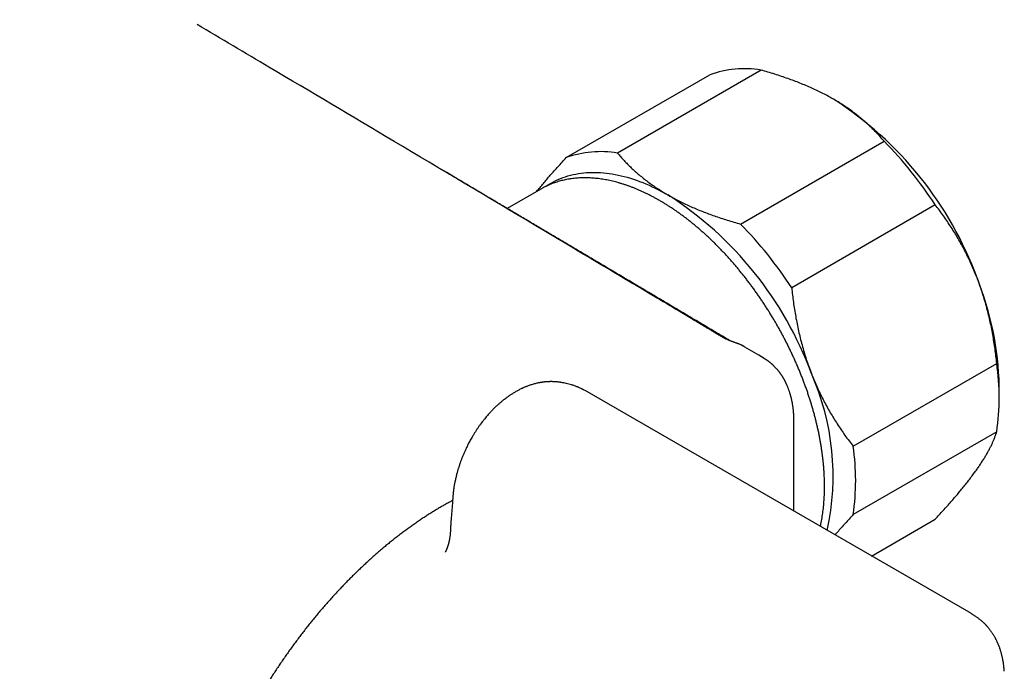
# Model space of a CAD drawing. Header units: millimetres. Extents: x 8 to 907, y 12 to 438.
# Tile 11 of 14: x 831 to 894, y 82 to 124. Entities that reach past the tile are written whole.
import ezdxf

# ---------------------------------------------------------------- set-up
doc = ezdxf.new("R2010")
doc.units = ezdxf.units.MM

msp = doc.modelspace()

# ---------------------------------------------------------------- linework, layer by layer
at = {"color": 7, "linetype": 'Continuous', "lineweight": 30}
for p, q in [((878.266, 120.417), (869.073, 115.11)), ((865.793, 114.817), (874.985, 120.123)), ((876.947, 110.564), (886.14, 115.871)), ((864.309, 112.883), (864.167, 112.804)), ((864.167, 112.804), (862.012, 111.56)), ((889.42, 111.791), (880.227, 106.484)), ((878.457, 101.964), (878.461, 101.962)), ((884.164, 96.337), (893.357, 101.643)), ((891.582, 85.712), (867, 99.903)), ((893.516, 99.364), (893.516, 100.181)), ((880.374, 92.183), (880.374, 97.916)), ((893.357, 97.27), (884.164, 91.963)), ((858.421, 91.646), (858.421, 91.644)), ((885.342, 89.314), (889.42, 91.668))]:
    msp.add_line(p, q, dxfattribs=at)
at = {"color": 7, "linetype": 'Continuous', "lineweight": 30, "flags": 128}
for points in [[(864.499, 112.981), (864.557, 113.02), (864.697, 113.108), (864.839, 113.192), (864.984, 113.271), (865.131, 113.345), (865.281, 113.414), (865.434, 113.479), (865.589, 113.539), (865.746, 113.594), (865.906, 113.644), (866.069, 113.689), (866.233, 113.729), (866.4, 113.765), (866.569, 113.795), (866.74, 113.821), (866.913, 113.841), (867.087, 113.857), (867.264, 113.867), (867.443, 113.873), (867.623, 113.874), (867.805, 113.87), (867.989, 113.861), (868.174, 113.846), (868.361, 113.827), (868.549, 113.803), (868.739, 113.774), (868.93, 113.74), (869.122, 113.702), (869.315, 113.658), (869.509, 113.609), (869.704, 113.556), (869.901, 113.498), (870.098, 113.434), (870.296, 113.366), (870.494, 113.294), (870.694, 113.216), (870.894, 113.134), (871.094, 113.047), (871.295, 112.956), (871.496, 112.859), (871.698, 112.759), (871.899, 112.653), (872.101, 112.543), (872.303, 112.429)], [(878.459, 101.967), (878.118, 102.169), (877.235, 102.694)]]:
    msp.add_lwpolyline(points, dxfattribs=at)
at = {"color": 7, "linetype": 'Continuous', "lineweight": 30}
for centre, radius, start, end in [((877.186, 114.001), 6.506, 80.44914, 109.76989), ((870.468, 99.145), 23.053, 20.25319, 57.33595), ((867.829, 97.793), 25.731, 32.95565, 44.63349), ((867.994, 108.694), 6.506, 80.44914, 109.76989), ((859.861, 93.022), 23.053, 20.25319, 57.33595), ((858.637, 92.487), 25.731, 32.95565, 44.63349), ((874.024, 99.81), 19.495, 1.09041, 22.0389), ((878.483, 99.457), 15.034, 351.63591, 8.36409), ((866.603, 94.415), 16.278, 347.71178, 23.86897), ((869.291, 94.15), 15.034, 351.63591, 8.36409)]:
    msp.add_arc(centre, radius, start, end, dxfattribs=at)
for points, knots in [([(708.499, 131.503), (708.692, 131.387), (709.072, 131.158), (709.638, 130.819), (710.191, 130.487), (710.733, 130.162), (711.26, 129.845), (711.772, 129.538), (712.27, 129.24), (712.756, 128.948), (713.234, 128.661), (713.703, 128.38), (714.164, 128.103), (714.612, 127.834), (715.049, 127.572), (715.474, 127.317), (715.888, 127.069), (716.273, 126.838), (716.631, 126.623), (716.963, 126.423), (717.287, 126.23), (717.601, 126.041), (717.906, 125.858), (718.202, 125.68), (718.494, 125.505), (718.842, 125.297), (719.252, 125.051), (719.727, 124.766), (720.211, 124.476), (720.728, 124.166), (721.278, 123.836), (721.863, 123.486), (722.46, 123.128), (723.069, 122.763), (723.691, 122.391), (724.324, 122.011), (724.971, 121.624), (725.64, 121.224), (726.333, 120.809), (727.049, 120.38), (727.779, 119.943), (728.523, 119.499), (729.28, 119.046), (730.012, 118.608), (730.719, 118.186), (731.398, 117.78), (732.088, 117.368), (732.786, 116.951), (733.559, 116.489), (734.401, 115.987), (735.307, 115.446), (736.226, 114.899), (737.156, 114.344), (738.097, 113.783), (739.028, 113.229), (739.949, 112.681), (740.894, 112.118), (741.863, 111.543), (742.854, 110.953), (743.833, 110.372), (744.798, 109.799), (745.751, 109.233), (746.692, 108.676), (747.619, 108.126), (748.371, 107.681), (748.949, 107.339), (749.355, 107.099), (749.753, 106.863), (750.141, 106.634), (750.519, 106.411), (750.887, 106.193), (751.257, 105.974), (751.628, 105.755), (752, 105.536), (752.359, 105.323), (752.707, 105.118), (753.043, 104.92), (753.367, 104.729), (753.679, 104.545), (753.98, 104.367), (754.268, 104.197), (754.515, 104.052), (754.722, 103.93), (754.895, 103.828), (755.072, 103.724), (755.256, 103.615), (755.45, 103.501), (755.66, 103.377), (755.885, 103.244), (756.129, 103.101), (756.383, 102.952), (756.648, 102.796), (756.924, 102.633), (757.211, 102.464), (757.52, 102.283), (757.851, 102.088), (758.205, 101.88), (758.573, 101.664), (758.954, 101.44), (759.415, 101.169), (759.951, 100.855), (760.556, 100.5), (761.158, 100.147), (761.755, 99.797), (762.347, 99.45), (763.017, 99.058), (763.763, 98.622), (764.583, 98.143), (765.232, 97.764), (765.712, 97.483), (766.026, 97.3), (766.339, 97.117), (766.649, 96.937), (766.953, 96.76), (767.247, 96.588), (767.53, 96.423), (767.802, 96.265), (768.062, 96.113), (768.312, 95.968), (768.55, 95.829), (768.773, 95.7), (768.981, 95.579), (769.175, 95.466), (769.359, 95.359), (769.533, 95.258), (769.696, 95.163), (769.856, 95.07), (770.02, 94.974), (770.197, 94.872), (770.386, 94.762), (770.588, 94.644), (770.803, 94.52), (771.023, 94.392), (771.248, 94.261), (771.477, 94.128), (771.717, 93.989), (771.966, 93.845), (772.221, 93.697), (772.617, 93.467), (773.15, 93.159), (773.815, 92.774), (774.468, 92.396), (775.038, 92.066), (775.526, 91.784), (775.935, 91.548), (776.335, 91.317), (776.726, 91.091), (777.106, 90.872), (777.475, 90.66), (777.833, 90.453), (778.182, 90.252), (778.576, 90.025), (779.02, 89.77), (779.518, 89.484), (780.023, 89.193), (780.535, 88.899), (781.026, 88.617), (781.5, 88.345), (781.955, 88.084), (782.421, 87.816), (782.899, 87.543), (783.388, 87.263), (783.878, 86.982), (784.367, 86.702), (784.851, 86.425), (785.334, 86.149), (785.814, 85.875), (786.355, 85.566), (786.956, 85.223), (787.617, 84.846), (788.269, 84.474), (788.916, 84.105), (789.564, 83.736), (790.217, 83.365), (790.876, 82.99), (791.552, 82.605), (792.244, 82.213), (792.945, 81.814), (793.641, 81.42), (794.329, 81.029), (795.009, 80.644), (795.579, 80.321), (796.041, 80.06), (796.394, 79.86), (796.741, 79.663), (797.081, 79.471), (797.41, 79.285), (797.73, 79.104), (798.039, 78.929), (798.329, 78.765), (798.601, 78.612), (798.854, 78.469), (799.099, 78.331), (799.336, 78.197), (799.565, 78.067), (799.788, 77.942), (800.022, 77.809), (800.276, 77.666), (800.554, 77.509), (800.845, 77.345), (801.149, 77.174), (801.466, 76.995), (801.79, 76.813), (802.12, 76.627), (802.454, 76.438), (802.801, 76.243), (803.158, 76.042), (803.632, 75.775), (804.226, 75.441), (804.94, 75.039), (805.668, 74.63), (806.408, 74.214), (807.161, 73.791), (807.871, 73.392), (808.537, 73.019), (809.154, 72.673), (809.772, 72.326), (810.387, 71.982), (810.995, 71.641), (811.577, 71.315), (812.135, 71.002), (812.669, 70.704), (813.197, 70.408), (813.719, 70.116), (814.234, 69.828), (814.73, 69.55), (815.205, 69.285), (815.658, 69.032), (816.099, 68.785), (816.528, 68.546), (816.945, 68.313), (817.349, 68.087), (817.742, 67.868), (818.122, 67.656), (818.49, 67.45), (818.845, 67.252), (819.186, 67.062), (819.513, 66.879), (819.829, 66.703), (820.129, 66.536), (820.413, 66.377), (820.682, 66.227), (820.907, 66.102), (821.092, 65.999), (821.244, 65.914), (821.403, 65.826), (821.582, 65.726), (821.782, 65.614), (822.005, 65.49), (822.24, 65.359), (822.488, 65.221), (822.748, 65.076), (823.02, 64.924), (823.305, 64.766), (823.602, 64.6), (823.911, 64.428), (824.233, 64.249), (824.567, 64.063), (824.907, 63.874), (825.251, 63.682), (825.599, 63.488), (825.951, 63.292), (826.302, 63.097), (826.661, 62.898), (827.027, 62.694), (827.4, 62.486), (827.761, 62.285), (828.111, 62.091), (828.448, 61.903), (828.774, 61.722), (829.098, 61.542), (829.419, 61.363), (829.737, 61.187), (830.04, 61.018), (830.329, 60.858), (830.598, 60.708), (830.848, 60.569), (831.079, 60.441), (831.271, 60.334), (831.43, 60.246), (831.565, 60.171), (831.71, 60.09), (831.877, 59.997), (832.066, 59.892), (832.28, 59.773), (832.509, 59.646), (832.752, 59.511), (833.01, 59.368), (833.269, 59.224), (833.528, 59.08), (833.784, 58.938), (834.051, 58.79), (834.329, 58.635), (834.616, 58.476), (834.912, 58.312), (835.217, 58.142), (835.532, 57.967), (835.88, 57.774), (836.261, 57.563), (836.677, 57.331), (837.109, 57.092), (837.555, 56.844), (838.016, 56.589), (838.492, 56.325), (838.982, 56.052), (839.488, 55.772), (840.008, 55.483), (840.543, 55.186), (841.094, 54.881), (841.647, 54.573), (842.204, 54.264), (842.764, 53.954), (843.337, 53.636), (843.923, 53.311), (844.318, 53.092), (844.517, 52.981)], [0, 0, 0, 0, 0.004293, 0.008498, 0.012615, 0.016643, 0.020584, 0.024369, 0.028068, 0.031683, 0.035212, 0.038727, 0.042152, 0.045489, 0.048738, 0.051898, 0.05497, 0.057953, 0.060491, 0.062961, 0.065363, 0.067697, 0.069964, 0.072163, 0.074308, 0.076471, 0.079927, 0.083454, 0.087051, 0.090718, 0.094971, 0.099315, 0.10375, 0.108276, 0.112893, 0.117601, 0.122399, 0.127289, 0.132508, 0.137828, 0.143248, 0.148767, 0.154386, 0.160104, 0.165075, 0.170118, 0.175234, 0.180423, 0.18565, 0.192439, 0.199161, 0.205815, 0.21287, 0.219848, 0.22675, 0.233573, 0.24032, 0.247759, 0.255102, 0.262349, 0.2695, 0.276555, 0.283513, 0.290376, 0.297143, 0.300197, 0.30321, 0.30615, 0.309018, 0.311814, 0.314537, 0.317188, 0.320021, 0.322766, 0.325423, 0.327993, 0.330475, 0.33287, 0.335177, 0.337396, 0.339528, 0.341573, 0.342864, 0.34412, 0.345413, 0.346774, 0.348204, 0.349702, 0.351415, 0.353209, 0.355084, 0.357041, 0.359079, 0.361198, 0.363399, 0.365914, 0.368528, 0.37124, 0.37405, 0.37696, 0.381437, 0.385908, 0.390344, 0.394744, 0.39911, 0.403441, 0.409554, 0.415595, 0.421565, 0.423891, 0.426206, 0.42851, 0.430803, 0.433051, 0.435216, 0.437299, 0.4393, 0.441217, 0.443052, 0.444805, 0.446474, 0.447973, 0.449398, 0.45075, 0.452029, 0.453234, 0.454351, 0.45556, 0.45686, 0.458253, 0.459737, 0.461313, 0.46298, 0.464589, 0.466275, 0.468039, 0.469879, 0.471768, 0.473647, 0.478619, 0.483502, 0.488297, 0.493003, 0.496053, 0.499058, 0.501997, 0.504869, 0.507674, 0.510363, 0.512987, 0.515545, 0.51805, 0.521653, 0.525306, 0.529007, 0.532757, 0.536566, 0.539823, 0.543161, 0.546579, 0.550079, 0.553659, 0.557321, 0.560847, 0.564415, 0.567956, 0.571467, 0.574949, 0.579843, 0.584678, 0.589452, 0.594168, 0.598896, 0.603671, 0.608495, 0.613366, 0.61852, 0.623666, 0.628755, 0.633788, 0.638764, 0.643683, 0.646289, 0.648879, 0.65143, 0.65391, 0.656317, 0.658653, 0.660917, 0.663109, 0.665016, 0.666864, 0.668655, 0.670388, 0.672063, 0.67368, 0.675269, 0.677206, 0.679237, 0.681364, 0.683586, 0.685904, 0.688316, 0.690678, 0.693125, 0.695656, 0.698272, 0.700939, 0.706062, 0.711279, 0.71659, 0.721995, 0.727494, 0.733088, 0.737548, 0.742067, 0.746602, 0.751088, 0.755524, 0.759909, 0.763843, 0.767737, 0.771589, 0.775399, 0.779168, 0.782865, 0.786259, 0.789565, 0.792782, 0.795911, 0.798951, 0.801902, 0.804765, 0.807539, 0.810225, 0.812826, 0.815297, 0.817685, 0.81999, 0.822212, 0.824247, 0.826207, 0.828092, 0.829168, 0.830261, 0.831418, 0.832638, 0.834174, 0.8358, 0.837516, 0.839322, 0.841218, 0.843204, 0.845281, 0.847447, 0.849704, 0.85205, 0.854487, 0.857014, 0.859479, 0.862024, 0.86463, 0.867188, 0.869682, 0.872487, 0.875207, 0.87784, 0.880388, 0.88285, 0.885225, 0.887515, 0.889934, 0.892249, 0.894461, 0.896568, 0.898571, 0.900347, 0.902032, 0.903627, 0.904542, 0.905523, 0.906581, 0.907716, 0.909166, 0.910725, 0.912392, 0.914167, 0.916051, 0.918043, 0.919833, 0.921702, 0.92365, 0.925678, 0.927785, 0.929931, 0.932154, 0.934453, 0.936829, 0.939757, 0.942793, 0.945938, 0.949191, 0.952553, 0.956023, 0.959601, 0.963287, 0.967082, 0.970986, 0.974997, 0.979117, 0.983101, 0.987181, 0.991358, 0.995631, 1, 1, 1, 1]), ([(875.789, 103.327), (875.713, 103.372), (875.566, 103.46), (875.352, 103.588), (875.15, 103.709), (874.96, 103.823), (874.782, 103.929), (874.619, 104.026), (874.471, 104.115), (874.336, 104.195), (874.213, 104.269), (874.1, 104.336), (873.959, 104.42), (873.785, 104.524), (873.574, 104.65), (873.36, 104.778), (873.042, 104.968), (872.62, 105.22), (872.096, 105.533), (870.809, 106.301), (868.025, 107.963), (862.428, 111.302), (855.096, 115.666), (847.903, 119.938), (843.696, 122.424), (842.162, 123.33)], [0, 0, 0, 0, 0.006744, 0.013125, 0.019144, 0.024801, 0.030096, 0.035028, 0.039346, 0.043342, 0.047016, 0.050367, 0.053397, 0.059617, 0.065903, 0.072272, 0.078723, 0.094314, 0.10993, 0.125546, 0.2092, 0.35857, 0.625293, 0.863459, 1, 1, 1, 1]), ([(882.91, 118.552), (882.799, 118.615), (882.578, 118.74), (882.233, 118.921), (881.88, 119.096), (881.517, 119.265), (881.144, 119.428), (880.764, 119.584), (880.379, 119.733), (879.981, 119.878), (879.568, 120.02), (879.14, 120.159), (878.706, 120.292), (878.412, 120.375), (878.266, 120.417)], [0, 0, 0, 0, 0.081816, 0.16367, 0.245526, 0.327345, 0.409934, 0.492524, 0.573549, 0.654574, 0.740914, 0.827281, 0.913654, 1, 1, 1, 1]), ([(886.14, 115.871), (886.051, 115.975), (885.873, 116.183), (885.586, 116.489), (885.308, 116.766), (885.042, 117.013), (884.794, 117.232), (884.536, 117.446), (884.264, 117.658), (883.977, 117.869), (883.675, 118.078), (883.361, 118.282), (883.104, 118.439), (882.952, 118.528), (882.91, 118.552)], [0, 0, 0, 0, 0.106053, 0.212128, 0.318174, 0.398176, 0.478178, 0.557348, 0.636518, 0.719514, 0.802549, 0.885582, 0.968575, 1, 1, 1, 1]), ([(863.908, 112.654), (863.909, 112.657), (863.977, 112.742), (864.117, 112.913), (864.328, 113.168), (864.547, 113.426), (864.776, 113.69), (865.016, 113.963), (865.268, 114.245), (865.527, 114.529), (865.704, 114.721), (865.793, 114.817)], [0, 0, 0, 0, 0.0033389, 0.1258817, 0.2484253, 0.368815, 0.4892056, 0.6168811, 0.7445952, 0.8723157, 1, 1, 1, 1]), ([(869.073, 115.11), (869.142, 115.029), (869.279, 114.868), (869.496, 114.63), (869.723, 114.395), (869.96, 114.163), (870.208, 113.933), (870.467, 113.709), (870.735, 113.489), (871.018, 113.271), (871.317, 113.054), (871.634, 112.839), (871.961, 112.63), (872.189, 112.496), (872.303, 112.429)], [0, 0, 0, 0, 0.082025, 0.164072, 0.246116, 0.328135, 0.410674, 0.493213, 0.574834, 0.656455, 0.742321, 0.82823, 0.914137, 1, 1, 1, 1]), ([(876.294, 103.087), (876.288, 103.09), (875.958, 103.286), (875.307, 103.672), (874.345, 104.243), (873.396, 104.807), (872.459, 105.363), (871.535, 105.911), (870.648, 106.438), (869.798, 106.942), (868.984, 107.425), (868.18, 107.902), (867.388, 108.372), (866.605, 108.836), (865.833, 109.294), (865.072, 109.745), (864.322, 110.191), (863.582, 110.629), (862.852, 111.062), (862.133, 111.488), (861.384, 111.932), (860.605, 112.393), (859.798, 112.871), (859.007, 113.34), (858.288, 113.766), (857.833, 114.035), (857.637, 114.151)], [0, 0, 0, 0, 0.000869, 0.053103, 0.104664, 0.15555, 0.205762, 0.255301, 0.304164, 0.348364, 0.391997, 0.435063, 0.477563, 0.519496, 0.560862, 0.601662, 0.641894, 0.68156, 0.720659, 0.759191, 0.797156, 0.841173, 0.884402, 0.926844, 0.968497, 1, 1, 1, 1]), ([(882.068, 91.205), (882.079, 91.257), (882.104, 91.374), (882.14, 91.557), (882.174, 91.754), (882.206, 91.954), (882.233, 92.157), (882.258, 92.361), (882.279, 92.569), (882.296, 92.778), (882.31, 92.99), (882.321, 93.204), (882.328, 93.42), (882.332, 93.638), (882.332, 93.858), (882.329, 94.08), (882.323, 94.303), (882.313, 94.529), (882.299, 94.756), (882.283, 94.984), (882.263, 95.214), (882.239, 95.446), (882.212, 95.679), (882.182, 95.913), (882.148, 96.149), (882.112, 96.385), (882.071, 96.623), (882.028, 96.862), (881.981, 97.101), (881.931, 97.342), (881.877, 97.583), (881.82, 97.825), (881.76, 98.068), (881.697, 98.311), (881.631, 98.554), (881.561, 98.798), (881.489, 99.043), (881.413, 99.287), (881.334, 99.532), (881.252, 99.777), (881.167, 100.022), (881.079, 100.266), (880.988, 100.511), (880.894, 100.755), (880.797, 100.999), (880.697, 101.243), (880.594, 101.486), (880.489, 101.729), (880.38, 101.971), (880.269, 102.212), (880.155, 102.453), (880.039, 102.693), (879.92, 102.931), (879.798, 103.169), (879.673, 103.406), (879.546, 103.642), (879.417, 103.876), (879.285, 104.109), (879.151, 104.341), (879.014, 104.571), (878.875, 104.8), (878.734, 105.027), (878.59, 105.253), (878.444, 105.477), (878.296, 105.699), (878.146, 105.919), (877.994, 106.137), (877.84, 106.354), (877.684, 106.568), (877.526, 106.78), (877.366, 106.99), (877.204, 107.197), (877.041, 107.402), (876.876, 107.605), (876.709, 107.805), (876.541, 108.003), (876.371, 108.198), (876.199, 108.391), (876.026, 108.581), (875.852, 108.768), (875.676, 108.952), (875.499, 109.133), (875.321, 109.311), (875.142, 109.486), (874.961, 109.659), (874.78, 109.828), (874.597, 109.994), (874.414, 110.156), (874.229, 110.316), (874.044, 110.472), (873.858, 110.624), (873.671, 110.773), (873.484, 110.919), (873.296, 111.061), (873.108, 111.2), (872.919, 111.335), (872.729, 111.466), (872.54, 111.593), (872.349, 111.717), (872.159, 111.837), (871.969, 111.953), (871.778, 112.066), (871.587, 112.174), (871.397, 112.278), (871.206, 112.379), (871.015, 112.475), (870.825, 112.567), (870.635, 112.656), (870.445, 112.74), (870.256, 112.82), (870.067, 112.896), (869.878, 112.967), (869.69, 113.035), (869.503, 113.098), (869.316, 113.157), (869.13, 113.211), (868.944, 113.261), (868.76, 113.307), (868.576, 113.349), (868.394, 113.386), (868.212, 113.419), (868.032, 113.447), (867.853, 113.471), (867.675, 113.491), (867.498, 113.506), (867.322, 113.517), (867.148, 113.523), (866.976, 113.525), (866.805, 113.523), (866.635, 113.516), (866.467, 113.504), (866.301, 113.489), (866.137, 113.468), (865.974, 113.444), (865.813, 113.415), (865.654, 113.382), (865.498, 113.344), (865.343, 113.302), (865.19, 113.256), (865.039, 113.205), (864.89, 113.151), (864.744, 113.092), (864.6, 113.028), (864.458, 112.96), (864.362, 112.912), (864.315, 112.886), (864.313, 112.885)], [0, 0, 0, 0, 0.005758, 0.012767, 0.019778, 0.02679, 0.033802, 0.040815, 0.047828, 0.054842, 0.061856, 0.068871, 0.075885, 0.082899, 0.089913, 0.096927, 0.103941, 0.110955, 0.117968, 0.124981, 0.131993, 0.139005, 0.146017, 0.153029, 0.160039, 0.16705, 0.17406, 0.18107, 0.188079, 0.195088, 0.202096, 0.209104, 0.216111, 0.223119, 0.230125, 0.237132, 0.244138, 0.251143, 0.258149, 0.265154, 0.272158, 0.279163, 0.286167, 0.29317, 0.300174, 0.307177, 0.31418, 0.321183, 0.328186, 0.335189, 0.342191, 0.349193, 0.356196, 0.363198, 0.3702, 0.377202, 0.384204, 0.391206, 0.398207, 0.405209, 0.412211, 0.419213, 0.426215, 0.433217, 0.440219, 0.447222, 0.454224, 0.461227, 0.468229, 0.475232, 0.482235, 0.489238, 0.496242, 0.503246, 0.51025, 0.517254, 0.524259, 0.531264, 0.538269, 0.545274, 0.55228, 0.559287, 0.566293, 0.5733, 0.580308, 0.587316, 0.594324, 0.601333, 0.608342, 0.615352, 0.622362, 0.629373, 0.636384, 0.643395, 0.650407, 0.65742, 0.664433, 0.671446, 0.67846, 0.685474, 0.692488, 0.699503, 0.706518, 0.713533, 0.720549, 0.727564, 0.73458, 0.741596, 0.748611, 0.755626, 0.762641, 0.769655, 0.776669, 0.783682, 0.790694, 0.797704, 0.804714, 0.811722, 0.818728, 0.825733, 0.832735, 0.839734, 0.846732, 0.853726, 0.860717, 0.867704, 0.874689, 0.881669, 0.888645, 0.895617, 0.902584, 0.909547, 0.916506, 0.92346, 0.930409, 0.937354, 0.944294, 0.95123, 0.958162, 0.96509, 0.972014, 0.978936, 0.985855, 0.992772, 0.999687, 1, 1, 1, 1]), ([(872.303, 112.429), (872.345, 112.405), (872.494, 112.319), (872.756, 112.177), (873.093, 112.003), (873.438, 111.835), (873.793, 111.673), (874.156, 111.517), (874.526, 111.366), (874.901, 111.223), (875.287, 111.083), (875.688, 110.946), (876.102, 110.813), (876.522, 110.685), (876.805, 110.605), (876.947, 110.564)], [0, 0, 0, 0, 0.031425, 0.110773, 0.190157, 0.269542, 0.348893, 0.42894, 0.508988, 0.58762, 0.666253, 0.749675, 0.833122, 0.916573, 1, 1, 1, 1]), ([(892.095, 107.125), (892.072, 107.184), (891.996, 107.379), (891.859, 107.707), (891.682, 108.106), (891.496, 108.498), (891.301, 108.885), (891.096, 109.267), (890.884, 109.64), (890.666, 110.004), (890.437, 110.366), (890.197, 110.729), (889.944, 111.09), (889.686, 111.445), (889.508, 111.676), (889.42, 111.791)], [0, 0, 0, 0, 0.034083, 0.113223, 0.192397, 0.271573, 0.350714, 0.430546, 0.510378, 0.588808, 0.667237, 0.750413, 0.833614, 0.916819, 1, 1, 1, 1]), ([(893.357, 101.643), (893.34, 101.798), (893.307, 102.107), (893.247, 102.569), (893.179, 103.03), (893.102, 103.49), (893.015, 103.949), (892.918, 104.404), (892.812, 104.855), (892.694, 105.308), (892.564, 105.765), (892.419, 106.224), (892.265, 106.679), (892.152, 106.976), (892.095, 107.125)], [0, 0, 0, 0, 0.082025, 0.164072, 0.246116, 0.328135, 0.410674, 0.493213, 0.574834, 0.656455, 0.742321, 0.82823, 0.914137, 1, 1, 1, 1]), ([(880.227, 106.484), (880.244, 106.33), (880.277, 106.02), (880.337, 105.558), (880.405, 105.097), (880.482, 104.637), (880.569, 104.179), (880.666, 103.723), (880.772, 103.273), (880.889, 102.82), (881.02, 102.363), (881.164, 101.903), (881.319, 101.449), (881.432, 101.151), (881.489, 101.002)], [0, 0, 0, 0, 0.0820249, 0.1640723, 0.2461158, 0.3281353, 0.4106745, 0.4932129, 0.5748345, 0.6564555, 0.7423209, 0.8282301, 0.9141372, 1, 1, 1, 1]), ([(876.624, 102.965), (876.606, 102.971), (876.569, 102.984), (876.506, 103.005), (876.442, 103.029), (876.378, 103.053), (876.313, 103.079), (876.248, 103.105), (876.187, 103.131), (876.122, 103.159), (876.055, 103.189), (875.987, 103.222), (875.918, 103.256), (875.85, 103.291), (875.809, 103.315), (875.789, 103.327)], [0, 0, 0, 0, 0.088114, 0.186116, 0.257045, 0.332528, 0.412675, 0.47593, 0.541913, 0.610666, 0.682244, 0.756737, 0.834306, 0.915236, 1, 1, 1, 1]), ([(877.141, 102.743), (877.106, 102.763), (877.007, 102.819), (876.835, 102.894), (876.694, 102.942), (876.624, 102.965)], [0, 0, 0, 0, 0.21867, 0.608709, 1, 1, 1, 1]), ([(877.208, 102.705), (877.195, 102.714), (877.033, 102.828), (876.841, 102.892), (876.664, 102.95)], [0, 0, 0, 0, 0.078348, 1, 1, 1, 1]), ([(880.374, 97.916), (880.374, 97.943), (880.374, 98), (880.372, 98.09), (880.369, 98.184), (880.365, 98.276), (880.361, 98.358), (880.356, 98.432), (880.35, 98.507), (880.343, 98.587), (880.334, 98.669), (880.325, 98.752), (880.314, 98.836), (880.302, 98.923), (880.287, 99.012), (880.271, 99.105), (880.252, 99.207), (880.232, 99.299), (880.214, 99.381), (880.198, 99.447), (880.182, 99.511), (880.166, 99.569), (880.153, 99.617), (880.141, 99.661), (880.127, 99.706), (880.11, 99.761), (880.091, 99.823), (880.068, 99.89), (880.044, 99.958), (880.019, 100.026), (879.993, 100.093), (879.966, 100.161), (879.938, 100.226), (879.915, 100.279), (879.893, 100.326), (879.872, 100.373), (879.848, 100.422), (879.825, 100.468), (879.805, 100.507), (879.784, 100.547), (879.761, 100.589), (879.737, 100.634), (879.713, 100.676), (879.691, 100.712), (879.671, 100.746), (879.65, 100.781), (879.623, 100.824), (879.593, 100.871), (879.563, 100.915), (879.535, 100.955), (879.506, 100.996), (879.476, 101.039), (879.445, 101.08), (879.418, 101.116), (879.393, 101.147), (879.367, 101.179), (879.332, 101.222), (879.289, 101.272), (879.242, 101.325), (879.199, 101.371), (879.159, 101.414), (879.122, 101.451), (879.091, 101.482), (879.064, 101.508), (879.037, 101.533), (879.008, 101.56), (878.974, 101.591), (878.936, 101.624), (878.899, 101.656), (878.868, 101.681), (878.842, 101.702), (878.816, 101.723), (878.785, 101.747), (878.75, 101.773), (878.717, 101.797), (878.689, 101.817), (878.667, 101.833), (878.644, 101.849), (878.615, 101.868), (878.575, 101.895), (878.523, 101.928), (878.483, 101.952), (878.461, 101.965)], [0, 0, 0, 0, 0.015265, 0.032416, 0.051416, 0.069662, 0.08556, 0.099108, 0.11361, 0.129732, 0.14674, 0.162389, 0.179856, 0.197238, 0.215306, 0.234314, 0.25499, 0.278351, 0.292604, 0.306901, 0.320718, 0.333649, 0.344203, 0.35228, 0.362076, 0.374095, 0.388342, 0.403215, 0.419504, 0.434287, 0.449412, 0.465905, 0.481803, 0.494617, 0.504036, 0.515506, 0.528381, 0.539601, 0.548774, 0.55774, 0.568751, 0.580525, 0.591505, 0.600767, 0.608596, 0.617543, 0.628212, 0.642342, 0.654362, 0.66404, 0.674727, 0.687893, 0.699118, 0.709189, 0.718043, 0.726514, 0.736679, 0.755289, 0.77102, 0.784407, 0.797803, 0.811058, 0.819494, 0.827863, 0.836214, 0.844716, 0.854915, 0.867186, 0.878846, 0.888101, 0.894512, 0.901566, 0.910536, 0.921283, 0.931427, 0.93837, 0.94441, 0.949791, 0.957507, 0.968451, 0.982617, 1, 1, 1, 1]), ([(881.489, 101.002), (881.512, 100.943), (881.588, 100.748), (881.724, 100.421), (881.902, 100.022), (882.088, 99.629), (882.283, 99.242), (882.488, 98.861), (882.7, 98.488), (882.918, 98.123), (883.147, 97.761), (883.387, 97.399), (883.64, 97.037), (883.898, 96.682), (884.076, 96.452), (884.164, 96.337)], [0, 0, 0, 0, 0.034083, 0.113223, 0.192397, 0.271573, 0.350714, 0.430546, 0.510378, 0.588808, 0.667237, 0.750413, 0.833614, 0.916819, 1, 1, 1, 1]), ([(866.972, 99.919), (866.964, 99.924), (866.943, 99.936), (866.911, 99.953), (866.879, 99.97), (866.852, 99.984), (866.826, 99.998), (866.799, 100.011), (866.77, 100.026), (866.715, 100.052), (866.633, 100.089), (866.496, 100.147), (866.331, 100.21), (866.143, 100.271), (865.965, 100.322), (865.798, 100.364), (865.637, 100.398), (865.512, 100.419), (865.42, 100.433), (865.354, 100.442), (865.282, 100.451), (865.204, 100.459), (865.131, 100.465), (865.067, 100.469), (865.013, 100.472), (864.959, 100.474), (864.902, 100.476), (864.844, 100.476), (864.795, 100.476), (864.755, 100.476), (864.721, 100.475), (864.684, 100.474), (864.637, 100.472), (864.586, 100.469), (864.539, 100.466), (864.499, 100.463), (864.462, 100.46), (864.421, 100.456), (864.375, 100.452), (864.327, 100.446), (864.283, 100.44), (864.244, 100.435), (864.202, 100.429), (864.152, 100.421), (864.098, 100.411), (864.049, 100.402), (863.983, 100.389), (863.901, 100.371), (863.797, 100.346), (863.687, 100.317), (863.576, 100.284), (863.462, 100.247), (863.36, 100.211), (863.274, 100.178), (863.205, 100.151), (863.146, 100.126), (863.084, 100.1), (863.024, 100.073), (862.963, 100.045), (862.889, 100.01), (862.803, 99.967), (862.71, 99.918), (862.617, 99.867), (862.526, 99.815), (862.435, 99.761), (862.346, 99.706), (862.267, 99.655), (862.194, 99.606), (862.127, 99.56), (862.059, 99.512), (861.996, 99.467), (861.944, 99.428), (861.898, 99.394), (861.854, 99.36), (861.807, 99.323), (861.751, 99.279), (861.688, 99.227), (861.618, 99.169), (861.546, 99.107), (861.473, 99.044), (861.396, 98.974), (861.314, 98.898), (861.227, 98.814), (861.143, 98.732), (861.066, 98.653), (860.996, 98.581), (860.937, 98.518), (860.888, 98.464), (860.843, 98.414), (860.787, 98.351), (860.714, 98.268), (860.622, 98.159), (860.52, 98.034), (860.416, 97.9), (860.31, 97.76), (860.206, 97.616), (860.101, 97.464), (859.999, 97.309), (859.898, 97.151), (859.782, 96.959), (859.651, 96.731), (859.511, 96.468), (859.392, 96.226), (859.292, 96.008), (859.209, 95.817), (859.133, 95.63), (859.064, 95.45), (859.009, 95.297), (858.967, 95.172), (858.935, 95.077), (858.907, 94.989), (858.883, 94.911), (858.861, 94.838), (858.84, 94.765), (858.817, 94.683), (858.791, 94.588), (858.763, 94.482), (858.735, 94.368), (858.706, 94.247), (858.679, 94.121), (858.655, 94.007), (858.636, 93.907), (858.621, 93.822), (858.607, 93.739), (858.595, 93.66), (858.585, 93.596), (858.579, 93.546), (858.574, 93.511), (858.57, 93.48), (858.566, 93.45), (858.563, 93.417), (858.558, 93.377), (858.553, 93.324), (858.547, 93.261), (858.54, 93.185), (858.537, 93.131), (858.535, 93.102)], [0, 0, 0, 0, 0.002138, 0.005963, 0.008844, 0.011092, 0.013441, 0.015926, 0.018545, 0.021299, 0.030632, 0.04011, 0.056464, 0.072204, 0.085855, 0.098985, 0.111635, 0.124026, 0.128836, 0.133779, 0.13986, 0.146443, 0.152598, 0.157526, 0.162011, 0.165884, 0.170889, 0.175946, 0.180187, 0.183114, 0.185797, 0.188671, 0.192466, 0.197441, 0.201428, 0.204439, 0.207485, 0.210771, 0.214636, 0.219115, 0.222952, 0.225827, 0.229221, 0.233716, 0.238676, 0.242957, 0.246546, 0.25558, 0.264459, 0.273605, 0.284808, 0.29384, 0.304106, 0.31244, 0.317143, 0.322889, 0.328603, 0.334037, 0.339606, 0.34541, 0.354673, 0.36364, 0.371847, 0.381001, 0.389572, 0.39792, 0.406627, 0.412592, 0.41923, 0.42638, 0.432645, 0.437734, 0.442147, 0.446214, 0.450909, 0.456507, 0.463007, 0.470264, 0.47784, 0.485313, 0.492683, 0.502084, 0.511316, 0.52038, 0.52904, 0.536683, 0.543171, 0.548651, 0.553356, 0.558245, 0.567698, 0.578364, 0.590399, 0.603811, 0.616276, 0.629688, 0.643373, 0.657134, 0.670969, 0.684882, 0.706904, 0.729135, 0.750974, 0.76708, 0.782687, 0.797795, 0.812401, 0.826361, 0.834725, 0.842407, 0.849401, 0.855705, 0.861314, 0.866804, 0.873292, 0.88096, 0.889495, 0.89859, 0.90825, 0.918474, 0.928703, 0.935662, 0.942456, 0.949082, 0.955541, 0.961422, 0.964623, 0.967458, 0.969926, 0.972194, 0.974527, 0.977773, 0.981936, 0.987023, 0.993042, 1, 1, 1, 1]), ([(892.095, 94.877), (892.118, 94.91), (892.193, 95.017), (892.314, 95.196), (892.455, 95.412), (892.586, 95.621), (892.707, 95.825), (892.819, 96.024), (892.922, 96.216), (893.014, 96.4), (893.099, 96.582), (893.176, 96.761), (893.245, 96.937), (893.306, 97.107), (893.34, 97.215), (893.357, 97.27)], [0, 0, 0, 0, 0.034083, 0.113223, 0.192397, 0.271573, 0.350714, 0.430546, 0.510378, 0.588808, 0.667237, 0.750413, 0.833614, 0.916819, 1, 1, 1, 1]), ([(889.42, 91.668), (889.507, 91.763), (889.682, 91.952), (889.937, 92.232), (890.186, 92.51), (890.429, 92.785), (890.664, 93.057), (890.892, 93.326), (891.11, 93.589), (891.323, 93.851), (891.53, 94.113), (891.729, 94.374), (891.919, 94.63), (892.037, 94.795), (892.095, 94.877)], [0, 0, 0, 0, 0.082025, 0.164072, 0.246116, 0.328135, 0.410674, 0.493213, 0.574834, 0.656455, 0.742321, 0.82823, 0.914137, 1, 1, 1, 1]), ([(858.52, 92.87), (858.456, 92.836), (858.311, 92.759), (858.086, 92.634), (857.844, 92.496), (857.602, 92.355), (857.36, 92.209), (857.118, 92.06), (856.877, 91.907), (856.636, 91.75), (856.395, 91.589), (856.155, 91.425), (855.915, 91.256), (855.675, 91.084), (855.436, 90.909), (855.198, 90.73), (854.96, 90.547), (854.723, 90.361), (854.486, 90.172), (854.251, 89.978), (854.016, 89.782), (853.782, 89.582), (853.548, 89.379), (853.316, 89.173), (853.085, 88.963), (852.855, 88.75), (852.625, 88.534), (852.397, 88.315), (852.17, 88.093), (851.944, 87.868), (851.72, 87.64), (851.497, 87.408), (851.275, 87.175), (851.054, 86.938), (850.835, 86.698), (850.617, 86.456), (850.401, 86.211), (850.186, 85.963), (849.973, 85.713), (849.762, 85.46), (849.552, 85.205), (849.344, 84.947), (849.137, 84.687), (848.933, 84.425), (848.73, 84.16), (848.529, 83.893), (848.33, 83.624), (848.133, 83.353), (847.938, 83.079), (847.744, 82.804), (847.553, 82.527), (847.364, 82.247), (847.178, 81.966), (846.993, 81.683), (846.81, 81.399), (846.63, 81.112), (846.452, 80.824), (846.276, 80.535), (846.103, 80.244), (845.932, 79.951), (845.764, 79.657), (845.597, 79.362), (845.434, 79.066), (845.273, 78.768), (845.114, 78.469), (844.958, 78.169), (844.805, 77.868), (844.654, 77.566), (844.506, 77.263), (844.36, 76.959), (844.218, 76.654), (844.078, 76.349), (843.94, 76.043), (843.806, 75.736), (843.674, 75.429), (843.546, 75.121), (843.42, 74.812), (843.297, 74.504), (843.177, 74.195), (843.06, 73.885), (842.946, 73.576), (842.835, 73.266), (842.727, 72.956), (842.622, 72.647), (842.52, 72.337), (842.421, 72.027), (842.325, 71.718), (842.233, 71.409), (842.143, 71.1), (842.057, 70.791), (841.974, 70.483), (841.894, 70.175), (841.817, 69.868), (841.744, 69.561), (841.674, 69.255), (841.607, 68.949), (841.543, 68.645), (841.483, 68.341), (841.426, 68.038), (841.372, 67.736), (841.322, 67.435), (841.275, 67.135), (841.231, 66.836), (841.191, 66.539), (841.154, 66.242), (841.121, 65.947), (841.091, 65.653), (841.064, 65.361), (841.041, 65.07), (841.021, 64.781), (841.004, 64.493), (840.991, 64.207), (840.982, 63.922), (840.975, 63.639), (840.973, 63.425), (840.973, 63.306), (840.973, 63.279)], [0, 0, 0, 0, 0.007038, 0.015896, 0.024754, 0.033611, 0.042468, 0.051325, 0.060181, 0.069037, 0.077893, 0.086747, 0.095602, 0.104455, 0.113308, 0.122161, 0.131013, 0.139864, 0.148714, 0.157564, 0.166413, 0.175261, 0.184109, 0.192956, 0.201803, 0.210648, 0.219493, 0.228338, 0.237182, 0.246025, 0.254867, 0.263709, 0.272551, 0.281392, 0.290232, 0.299072, 0.307911, 0.31675, 0.325588, 0.334426, 0.343264, 0.352101, 0.360938, 0.369774, 0.37861, 0.387445, 0.396281, 0.405116, 0.413951, 0.422785, 0.431619, 0.440454, 0.449287, 0.458121, 0.466955, 0.475788, 0.484622, 0.493455, 0.502288, 0.511122, 0.519955, 0.528788, 0.537622, 0.546455, 0.555288, 0.564122, 0.572956, 0.581789, 0.590623, 0.599457, 0.608292, 0.617126, 0.625961, 0.634796, 0.643632, 0.652467, 0.661303, 0.67014, 0.678976, 0.687813, 0.696651, 0.705489, 0.714327, 0.723166, 0.732006, 0.740845, 0.749686, 0.758527, 0.767368, 0.776211, 0.785053, 0.793897, 0.802741, 0.811585, 0.820431, 0.829277, 0.838123, 0.846971, 0.855819, 0.864667, 0.873517, 0.882367, 0.891218, 0.90007, 0.908922, 0.917775, 0.926629, 0.935483, 0.944338, 0.953194, 0.96205, 0.970907, 0.979765, 0.988623, 0.997481, 1, 1, 1, 1]), ([(858.535, 93.102), (858.526, 92.962), (858.507, 92.65), (858.47, 92.164), (858.437, 91.819), (858.42, 91.646)], [0, 0, 0, 0, 0.290988, 0.6455958, 1, 1, 1, 1]), ([(858.42, 91.645), (858.418, 91.619), (858.413, 91.57), (858.408, 91.503), (858.404, 91.445), (858.401, 91.399), (858.399, 91.362), (858.397, 91.325), (858.395, 91.286), (858.393, 91.24), (858.391, 91.186), (858.388, 91.119), (858.385, 91.042), (858.381, 90.967), (858.377, 90.891), (858.371, 90.813), (858.364, 90.727), (858.355, 90.638), (858.343, 90.547), (858.329, 90.456), (858.317, 90.383), (858.307, 90.332), (858.301, 90.302), (858.296, 90.276), (858.29, 90.25), (858.283, 90.22), (858.275, 90.184), (858.266, 90.147), (858.257, 90.113), (858.249, 90.083), (858.24, 90.053), (858.231, 90.02), (858.22, 89.986), (858.211, 89.956), (858.202, 89.931), (858.194, 89.907), (858.185, 89.881), (858.175, 89.851), (858.165, 89.825), (858.157, 89.805), (858.15, 89.787), (858.142, 89.767), (858.131, 89.743), (858.12, 89.715), (858.107, 89.688), (858.096, 89.664), (858.085, 89.642), (858.074, 89.62), (858.062, 89.598), (858.051, 89.579), (858.044, 89.566), (858.039, 89.559), (858.039, 89.558), (858.039, 89.558)], [0, 0, 0, 0, 0.023737, 0.044311, 0.061681, 0.075814, 0.08669, 0.095885, 0.110086, 0.123982, 0.138785, 0.161922, 0.188826, 0.214821, 0.236826, 0.265829, 0.298626, 0.33249, 0.366523, 0.402514, 0.439543, 0.453198, 0.465357, 0.476026, 0.486222, 0.499266, 0.515406, 0.533385, 0.548847, 0.562118, 0.576122, 0.592426, 0.610805, 0.626968, 0.639254, 0.649934, 0.66485, 0.683847, 0.699472, 0.710404, 0.721387, 0.734196, 0.750915, 0.77136, 0.794316, 0.814372, 0.831301, 0.855068, 0.883521, 0.917623, 0.946885, 0.97416, 1, 1, 1, 1]), ([(884.164, 91.963), (884.077, 91.869), (883.902, 91.68), (883.647, 91.399), (883.398, 91.122), (883.182, 90.877), (883.052, 90.727), (883, 90.666)], [0, 0, 0, 0, 0.214246, 0.428551, 0.642845, 0.857077, 1, 1, 1, 1]), ([(893.841, 81.938), (893.839, 81.971), (893.833, 82.034), (893.824, 82.123), (893.817, 82.2), (893.809, 82.268), (893.801, 82.333), (893.793, 82.396), (893.784, 82.458), (893.776, 82.516), (893.766, 82.575), (893.755, 82.639), (893.741, 82.711), (893.726, 82.785), (893.709, 82.864), (893.691, 82.942), (893.672, 83.016), (893.653, 83.089), (893.631, 83.164), (893.61, 83.237), (893.586, 83.311), (893.561, 83.386), (893.533, 83.465), (893.507, 83.535), (893.483, 83.596), (893.456, 83.661), (893.43, 83.722), (893.405, 83.778), (893.382, 83.829), (893.355, 83.887), (893.324, 83.948), (893.295, 84.005), (893.27, 84.052), (893.243, 84.1), (893.209, 84.16), (893.171, 84.224), (893.132, 84.287), (893.093, 84.348), (893.05, 84.412), (893.007, 84.475), (892.962, 84.536), (892.918, 84.594), (892.872, 84.653), (892.83, 84.705), (892.79, 84.752), (892.752, 84.796), (892.711, 84.841), (892.67, 84.885), (892.63, 84.927), (892.589, 84.969), (892.544, 85.013), (892.488, 85.067), (892.423, 85.126), (892.357, 85.183), (892.294, 85.235), (892.236, 85.282), (892.173, 85.33), (892.103, 85.382), (892.025, 85.438), (891.948, 85.49), (891.874, 85.537), (891.816, 85.574), (891.764, 85.606), (891.714, 85.635), (891.652, 85.672), (891.607, 85.698), (891.582, 85.712)], [0, 0, 0, 0, 0.023136, 0.043488, 0.060981, 0.075838, 0.09018, 0.104521, 0.117959, 0.130606, 0.142777, 0.157028, 0.173248, 0.190295, 0.206302, 0.225919, 0.24316, 0.257088, 0.275392, 0.294911, 0.307893, 0.326918, 0.347854, 0.36336, 0.376847, 0.391018, 0.4101, 0.421346, 0.431952, 0.447174, 0.46383, 0.477832, 0.489392, 0.499196, 0.514683, 0.534827, 0.548978, 0.564157, 0.582381, 0.600562, 0.614781, 0.632453, 0.648929, 0.664051, 0.676397, 0.689895, 0.702204, 0.716063, 0.729342, 0.739858, 0.754121, 0.770571, 0.790254, 0.810429, 0.826697, 0.841832, 0.857459, 0.876389, 0.895883, 0.916193, 0.932279, 0.948247, 0.956683, 0.967971, 0.98239, 1, 1, 1, 1])]:
    msp.add_open_spline(points, degree=3, knots=knots, dxfattribs=at)

doc.saveas('drawing.dxf')
